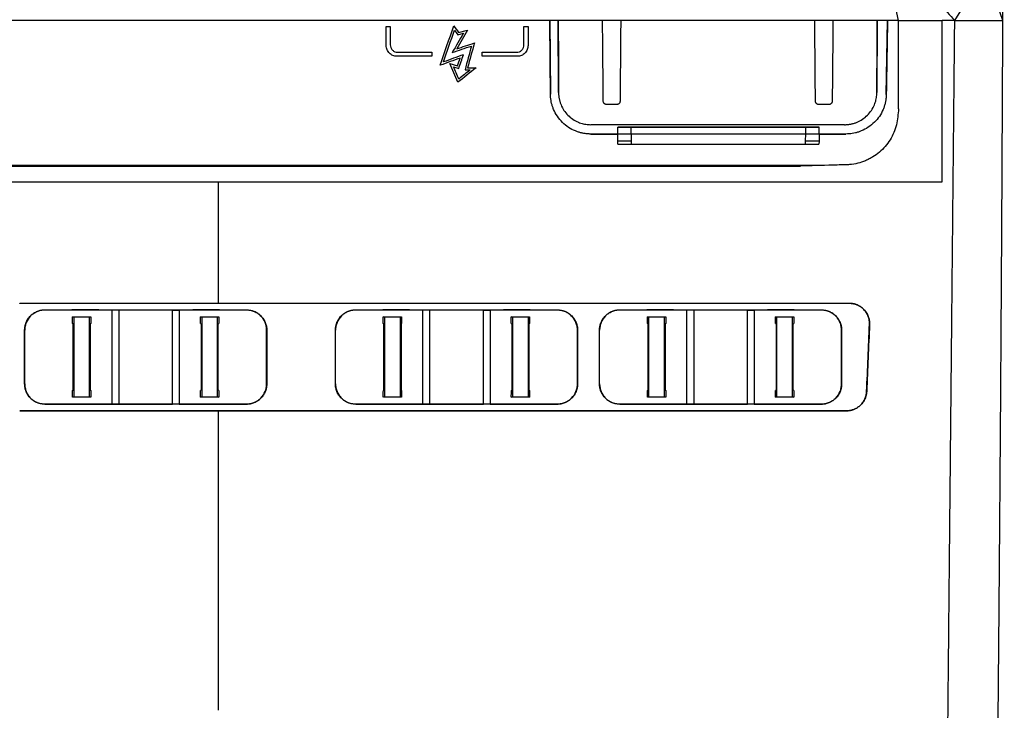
# Model space of a CAD drawing. Header units: millimetres. Extents: x -1111 to 1147, y -743 to 1146.
# Tile 120 of 203: x 190 to 336, y -25 to 78. Entities that reach past the tile are written whole.
import ezdxf

# ---------------------------------------------------------------- set-up
doc = ezdxf.new("R2010")
doc.units = ezdxf.units.MM

msp = doc.modelspace()

# ---------------------------------------------------------------- linework, layer by layer
at = {"color": 7, "linetype": 'Continuous', "lineweight": 25}
for p, q in [((328.725, 77.707), (333.295, 85.163)), ((335.887, 77.707), (333.295, 85.163)), ((320.336, 77.707), (319.589, 81.234)), ((320.336, 77.707), (156.871, 77.707)), ((268.467, 77.707), (268.563, 66.756)), ((269.763, 66.978), (269.716, 77.707)), ((317.185, 77.707), (317.138, 66.978)), ((318.536, 66.703), (318.728, 77.707)), ((320.336, 77.707), (320.374, 77.707)), ((320.374, 77.707), (326.852, 77.707)), ((320.374, 64.565), (320.374, 77.707)), ((328.725, 77.707), (326.852, 77.707)), ((328.725, 77.707), (335.887, 77.707)), ((244.12, 76.832), (244.72, 76.832)), ((254.892, 75.939), (256.232, 76.293)), ((264.618, 76.835), (265.218, 76.835)), ((254.774, 75.598), (255.609, 75.818)), ((250.92, 72.382), (245.72, 72.382)), ((245.836, 72.982), (246.32, 72.982)), ((246.32, 72.982), (250.92, 72.982)), ((258.418, 72.985), (263.018, 72.985)), ((263.618, 72.385), (258.418, 72.385)), ((263.018, 72.985), (263.501, 72.985)), ((253.59, 71.331), (254.721, 70.947)), ((254.128, 70.831), (254.908, 70.566)), ((255.84, 70.367), (256.626, 70.367)), ((256.232, 70.667), (257.48, 70.667)), ((269.763, 66.978), (269.763, 66.979)), ((317.138, 66.979), (317.138, 66.978)), ((278.414, 65.2), (276.917, 65.2)), ((309.991, 65.2), (308.494, 65.2)), ((312.338, 62.2), (274.563, 62.2)), ((274.563, 62.2), (274.563, 62.199)), ((312.338, 62.199), (274.563, 62.199)), ((278.574, 60.808), (278.583, 61.808)), ((278.583, 61.808), (308.531, 61.808)), ((280.574, 60.808), (280.574, 61.808)), ((306.54, 61.808), (280.574, 61.808)), ((306.54, 60.808), (306.54, 61.808)), ((308.54, 60.808), (308.531, 61.808)), ((312.338, 62.199), (312.338, 62.2)), ((278.574, 60.808), (274.559, 60.808)), ((274.559, 60.808), (278.574, 60.808)), ((278.591, 59.808), (278.574, 60.808)), ((278.574, 60.808), (278.574, 60.808)), ((280.574, 60.808), (280.592, 59.808)), ((306.54, 60.808), (280.574, 60.808)), ((306.522, 59.808), (306.54, 60.808)), ((308.54, 60.808), (308.523, 59.808)), ((312.537, 60.808), (308.54, 60.808)), ((308.54, 60.808), (308.54, 60.808)), ((308.54, 60.808), (312.537, 60.808)), ((278.599, 59.308), (278.591, 59.808)), ((278.599, 59.308), (278.599, 59.308)), ((280.592, 59.808), (280.592, 59.308)), ((280.592, 59.308), (306.522, 59.308)), ((306.522, 59.308), (306.522, 59.808)), ((308.523, 59.808), (308.515, 59.308)), ((308.515, 59.308), (308.515, 59.308)), ((157.256, 56.043), (305.756, 56.043)), ((157.256, 56.042), (305.652, 56.042)), ((309.047, 56.132), (181.373, 56.132)), ((305.652, 56.042), (305.756, 56.043)), ((111.013, 53.707), (219.102, 53.707)), ((219.102, 53.707), (326.852, 53.707)), ((189.568, 35.6), (219.102, 35.6)), ((189.568, 35.591), (189.568, 35.6)), ((313.038, 35.591), (189.568, 35.591)), ((219.102, 35.6), (313.038, 35.6)), ((313.038, 35.6), (313.038, 35.591)), ((193.322, 34.614), (201.322, 34.627)), ((193.322, 34.596), (193.322, 34.614)), ((201.322, 34.627), (204.322, 34.6)), ((201.322, 34.627), (201.322, 34.609)), ((203.322, 34.591), (201.322, 34.609)), ((204.322, 34.591), (203.322, 34.591)), ((203.322, 20.591), (203.322, 34.591)), ((204.322, 34.6), (204.322, 34.591)), ((212.322, 34.591), (204.322, 34.591)), ((212.322, 34.6), (212.322, 34.591)), ((212.322, 34.591), (213.322, 34.591)), ((215.322, 34.609), (213.322, 34.591)), ((213.322, 34.591), (213.322, 20.591)), ((215.322, 34.627), (223.322, 34.614)), ((215.322, 34.627), (215.322, 34.609)), ((223.322, 34.596), (223.322, 34.614)), ((239.572, 34.614), (247.572, 34.627)), ((239.572, 34.596), (239.572, 34.614)), ((247.572, 34.627), (250.572, 34.6)), ((247.572, 34.627), (247.572, 34.609)), ((249.572, 34.591), (247.572, 34.609)), ((250.572, 34.591), (249.572, 34.591)), ((249.572, 20.591), (249.572, 34.591)), ((250.572, 34.6), (250.572, 34.591)), ((258.572, 34.591), (250.572, 34.591)), ((258.572, 34.6), (258.572, 34.591)), ((258.572, 34.591), (259.572, 34.591)), ((261.572, 34.609), (259.572, 34.591)), ((259.572, 34.591), (259.572, 20.591)), ((261.572, 34.627), (269.572, 34.614)), ((261.572, 34.627), (261.572, 34.609)), ((269.572, 34.596), (269.572, 34.614)), ((278.875, 34.614), (286.875, 34.627)), ((278.875, 34.596), (278.875, 34.614)), ((286.875, 34.627), (289.875, 34.6)), ((286.875, 34.627), (286.875, 34.609)), ((288.875, 34.591), (286.875, 34.609)), ((289.875, 34.591), (288.875, 34.591)), ((289.875, 34.6), (289.875, 34.591)), ((297.875, 34.591), (289.875, 34.591)), ((297.875, 34.6), (297.875, 34.591)), ((297.875, 34.591), (298.875, 34.591)), ((300.875, 34.609), (298.875, 34.591)), ((298.875, 34.591), (298.875, 20.591)), ((300.875, 34.627), (308.875, 34.614)), ((300.875, 34.627), (300.875, 34.609)), ((308.875, 34.596), (308.875, 34.614)), ((197.613, 33.532), (197.435, 33.568)), ((197.435, 33.568), (200.159, 33.56)), ((197.524, 32.554), (197.435, 32.572)), ((199.981, 33.525), (197.614, 33.532)), ((199.981, 33.525), (200.159, 33.56)), ((200.159, 32.563), (200.07, 32.545)), ((216.662, 33.525), (216.483, 33.56)), ((216.484, 33.56), (219.208, 33.568)), ((216.484, 32.563), (216.573, 32.545)), ((219.03, 33.532), (216.662, 33.525)), ((219.03, 33.532), (219.208, 33.568)), ((219.119, 32.554), (219.208, 32.572)), ((243.863, 33.532), (243.685, 33.568)), ((243.685, 33.568), (246.409, 33.56)), ((243.774, 32.554), (243.685, 32.572)), ((246.231, 33.525), (243.864, 33.532)), ((246.231, 33.525), (246.409, 33.56)), ((246.409, 32.563), (246.32, 32.545)), ((262.912, 33.525), (262.733, 33.56)), ((262.734, 33.56), (265.458, 33.568)), ((262.734, 32.563), (262.823, 32.545)), ((265.28, 33.532), (262.912, 33.525)), ((265.28, 33.532), (265.458, 33.568)), ((265.369, 32.554), (265.458, 32.572)), ((283.166, 33.532), (282.988, 33.568)), ((282.989, 33.568), (285.713, 33.56)), ((283.078, 32.554), (282.989, 32.572)), ((285.534, 33.525), (283.167, 33.532)), ((285.534, 33.525), (285.713, 33.56)), ((285.713, 32.563), (285.623, 32.545)), ((302.037, 33.56), (304.762, 33.568)), ((302.215, 33.525), (302.037, 33.56)), ((302.037, 32.563), (302.127, 32.545)), ((304.583, 33.532), (302.216, 33.525)), ((304.583, 33.532), (304.762, 33.568)), ((304.672, 32.554), (304.762, 32.572)), ((316.035, 32.465), (316.044, 32.464)), ((190.322, 31.591), (190.304, 31.591)), ((226.322, 31.591), (226.34, 31.591)), ((236.572, 31.591), (236.554, 31.591)), ((272.572, 31.591), (272.59, 31.591)), ((275.875, 31.591), (275.857, 31.591)), ((311.875, 31.591), (311.893, 31.591)), ((190.304, 23.591), (190.322, 23.591)), ((226.34, 23.591), (226.322, 23.591)), ((236.554, 23.591), (236.572, 23.591)), ((272.59, 23.591), (272.572, 23.591)), ((275.857, 23.591), (275.875, 23.591)), ((311.893, 23.591), (311.875, 23.591)), ((197.436, 22.618), (197.525, 22.637)), ((200.069, 22.645), (200.159, 22.627)), ((216.574, 22.645), (216.485, 22.627)), ((219.208, 22.618), (219.118, 22.637)), ((243.686, 22.618), (243.775, 22.637)), ((246.319, 22.645), (246.409, 22.627)), ((262.824, 22.645), (262.735, 22.627)), ((265.458, 22.618), (265.368, 22.637)), ((282.989, 22.618), (283.078, 22.637)), ((285.622, 22.645), (285.712, 22.627)), ((302.128, 22.645), (302.038, 22.627)), ((304.761, 22.618), (304.672, 22.637)), ((315.622, 22.464), (315.613, 22.465)), ((193.322, 20.586), (201.322, 20.573)), ((193.322, 20.569), (193.322, 20.586)), ((201.322, 20.556), (193.322, 20.569)), ((197.615, 21.651), (197.436, 21.615)), ((200.159, 21.623), (197.436, 21.615)), ((197.615, 21.651), (199.98, 21.659)), ((200.159, 21.623), (199.98, 21.659)), ((201.322, 20.573), (203.322, 20.591)), ((201.322, 20.556), (201.322, 20.573)), ((203.322, 20.591), (204.322, 20.591)), ((204.322, 20.591), (212.322, 20.591)), ((204.322, 20.582), (204.322, 20.591)), ((213.322, 20.591), (212.322, 20.591)), ((212.322, 20.582), (212.322, 20.591)), ((215.322, 20.556), (212.322, 20.582)), ((213.322, 20.591), (215.322, 20.573)), ((215.322, 20.573), (223.322, 20.586)), ((215.322, 20.556), (215.322, 20.573)), ((223.322, 20.569), (215.322, 20.556)), ((216.484, 21.623), (216.663, 21.659)), ((219.208, 21.615), (216.485, 21.623)), ((216.664, 21.659), (219.029, 21.651)), ((219.029, 21.651), (219.209, 21.614)), ((223.322, 20.569), (223.322, 20.586)), ((239.572, 20.586), (247.572, 20.573)), ((239.572, 20.569), (239.572, 20.586)), ((247.572, 20.556), (239.572, 20.569)), ((243.865, 21.651), (243.686, 21.615)), ((246.409, 21.623), (243.686, 21.615)), ((243.865, 21.651), (246.23, 21.659)), ((246.409, 21.623), (246.23, 21.659)), ((247.572, 20.573), (249.572, 20.591)), ((247.572, 20.556), (247.572, 20.573)), ((249.572, 20.591), (250.572, 20.591)), ((250.572, 20.591), (258.572, 20.591)), ((250.572, 20.582), (250.572, 20.591)), ((259.572, 20.591), (258.572, 20.591)), ((258.572, 20.582), (258.572, 20.591)), ((261.572, 20.556), (258.572, 20.582)), ((259.572, 20.591), (261.572, 20.573)), ((261.572, 20.573), (269.572, 20.586)), ((261.572, 20.556), (261.572, 20.573)), ((269.572, 20.569), (261.572, 20.556)), ((262.734, 21.623), (262.913, 21.659)), ((265.458, 21.615), (262.735, 21.623)), ((262.914, 21.659), (265.279, 21.651)), ((265.279, 21.651), (265.459, 21.614)), ((269.572, 20.569), (269.572, 20.586)), ((278.875, 20.586), (286.875, 20.573)), ((278.875, 20.569), (278.875, 20.586)), ((286.875, 20.556), (278.875, 20.569)), ((283.168, 21.651), (282.989, 21.615)), ((285.712, 21.623), (282.989, 21.615)), ((283.168, 21.651), (285.533, 21.659)), ((285.712, 21.623), (285.533, 21.659)), ((286.875, 20.573), (288.875, 20.591)), ((286.875, 20.556), (286.875, 20.573)), ((288.875, 20.591), (289.875, 20.591)), ((289.875, 20.591), (297.875, 20.591)), ((289.875, 20.582), (289.875, 20.591)), ((298.875, 20.591), (297.875, 20.591)), ((297.875, 20.582), (297.875, 20.591)), ((300.875, 20.556), (297.875, 20.582)), ((298.875, 20.591), (300.875, 20.573)), ((300.875, 20.573), (308.875, 20.586)), ((300.875, 20.556), (300.875, 20.573)), ((308.875, 20.569), (300.875, 20.556)), ((302.038, 21.623), (302.217, 21.659)), ((304.761, 21.615), (302.038, 21.623)), ((302.217, 21.659), (304.582, 21.651)), ((304.583, 21.651), (304.762, 21.614)), ((308.875, 20.569), (308.875, 20.586)), ((189.568, 19.591), (312.616, 19.591)), ((219.102, 19.582), (189.568, 19.582)), ((312.616, 19.582), (219.102, 19.582)), ((312.616, 19.591), (312.616, 19.582))]:
    msp.add_line(p, q, dxfattribs=at)
at = {"color": 7, "linetype": 'Continuous', "lineweight": 25, "flags": 128}
for points in [[(318.536, 66.703), (318.536, 66.703)], [(274.559, 60.808), (274.559, 60.808)], [(278.574, 60.808), (278.574, 60.808)], [(308.54, 60.808), (308.54, 60.808)], [(312.537, 60.808), (312.537, 60.808)], [(201.322, 34.609), (197.346, 34.603), (193.322, 34.596)], [(204.322, 34.6), (208.802, 34.6), (212.322, 34.6)], [(212.322, 34.6), (214.002, 34.615), (215.322, 34.627)], [(223.322, 34.596), (219.298, 34.603), (215.322, 34.609)], [(247.572, 34.609), (243.596, 34.603), (239.572, 34.596)], [(250.572, 34.6), (255.052, 34.6), (258.572, 34.6)], [(258.572, 34.6), (260.252, 34.615), (261.572, 34.627)], [(269.572, 34.596), (265.548, 34.603), (261.572, 34.609)], [(286.875, 34.609), (282.899, 34.603), (278.875, 34.596)], [(289.875, 34.6), (294.355, 34.6), (297.875, 34.6)], [(297.875, 34.6), (299.555, 34.615), (300.875, 34.627)], [(308.875, 34.596), (304.851, 34.603), (300.875, 34.609)], [(204.322, 20.582), (202.642, 20.567), (201.322, 20.556)], [(212.322, 20.582), (207.842, 20.582), (204.322, 20.582)], [(250.572, 20.582), (248.892, 20.567), (247.572, 20.556)], [(258.572, 20.582), (254.092, 20.582), (250.572, 20.582)], [(289.875, 20.582), (288.195, 20.567), (286.875, 20.556)], [(297.875, 20.582), (293.395, 20.582), (289.875, 20.582)]]:
    msp.add_lwpolyline(points, dxfattribs=at)
at = {"color": 7, "linetype": 'Continuous', "lineweight": 25}
for points, knots in [([(335.888, 77.707), (335.892, 78.67), (335.9, 80.594), (335.912, 83.483), (335.923, 86.372), (335.934, 89.262), (335.945, 92.153), (335.956, 95.045), (335.966, 97.938), (335.975, 100.832), (335.985, 103.726), (335.994, 106.622), (336.003, 109.519), (336.011, 112.416), (336.019, 115.314), (336.027, 118.213), (336.034, 121.113), (336.041, 124.014), (336.047, 126.916), (336.053, 129.819), (336.059, 132.723), (336.064, 135.627), (336.071, 139.342), (336.078, 143.866), (336.085, 149.201), (336.09, 154.535), (336.095, 159.87), (336.098, 165.204), (336.1, 170.539), (336.101, 175.873), (336.1, 181.208), (336.099, 186.543), (336.096, 191.877), (336.093, 195.434), (336.092, 197.212)], [0, 0, 0, 0, 0.0242907, 0.0485784, 0.0728633, 0.0971458, 0.1214261, 0.1457047, 0.1699819, 0.1942578, 0.218533, 0.2428077, 0.2670822, 0.2913568, 0.3156318, 0.3399077, 0.3641846, 0.388463, 0.4127431, 0.4370253, 0.4613098, 0.485597, 0.5098872, 0.5544717, 0.5990445, 0.6436076, 0.6881631, 0.7327127, 0.7772586, 0.8218027, 0.8663468, 0.9108931, 0.9554435, 1, 1, 1, 1]), ([(324.343, 82.517), (324.618, 82.215), (325.348, 81.415), (326.809, 79.81), (327.994, 78.509), (328.725, 77.707)], [0, 0, 0, 0, 0.1881944, 0.5, 1, 1, 1, 1]), ([(318.728, 77.707), (318.694, 75.763), (318.656, 73.577), (318.616, 71.331), (318.611, 71.028), (318.61, 70.937), (318.609, 70.906), (318.608, 70.853), (318.606, 70.722), (318.596, 70.17), (318.572, 68.804), (318.55, 67.544), (318.536, 66.703)], [0, 0, 0, 0, 0.5, 0.5625, 0.578125, 0.578125, 0.5859375, 0.5859375, 0.59375, 0.625, 0.75, 1, 1, 1, 1]), ([(327.38, -61.038), (327.389, -60.111), (327.407, -58.246), (327.434, -55.43), (327.462, -52.579), (327.49, -49.692), (327.518, -46.771), (327.547, -43.815), (327.576, -40.824), (327.605, -37.798), (327.635, -34.737), (327.665, -31.641), (327.695, -28.509), (327.726, -25.342), (327.757, -22.139), (327.788, -18.902), (327.82, -15.628), (327.852, -12.32), (327.885, -8.976), (327.917, -5.596), (327.95, -2.181), (327.984, 1.27), (328.018, 4.756), (328.052, 8.278), (328.086, 11.835), (328.121, 15.428), (328.156, 19.056), (328.192, 22.72), (328.228, 26.419), (328.264, 30.154), (328.3, 33.924), (328.337, 37.73), (328.375, 41.571), (328.412, 45.447), (328.45, 49.358), (328.488, 53.305), (328.527, 57.286), (328.566, 61.303), (328.605, 65.354), (328.645, 69.441), (328.684, 73.562), (328.711, 76.322), (328.725, 77.707)], [0, 0, 0, 0, 0.0205243, 0.0412793, 0.0622652, 0.0834819, 0.1049293, 0.1266075, 0.1485164, 0.1706559, 0.193026, 0.2156266, 0.2384576, 0.261519, 0.2848106, 0.3083324, 0.3320841, 0.3560658, 0.3802771, 0.404718, 0.4293883, 0.4542878, 0.4794163, 0.5047736, 0.5303595, 0.5561737, 0.582216, 0.6084861, 0.6349837, 0.6617086, 0.6886603, 0.7158387, 0.7432433, 0.7708738, 0.7987297, 0.8268108, 0.8551166, 0.8836466, 0.9124004, 0.9413776, 0.9705776, 1, 1, 1, 1]), ([(335.173, -28.095), (335.181, -27.167), (335.198, -25.31), (335.223, -22.522), (335.248, -19.731), (335.273, -16.937), (335.297, -14.141), (335.32, -11.343), (335.344, -8.542), (335.367, -5.738), (335.39, -2.933), (335.412, -0.125), (335.434, 2.686), (335.456, 5.498), (335.477, 8.313), (335.498, 11.13), (335.519, 13.949), (335.539, 16.77), (335.559, 19.594), (335.578, 22.419), (335.603, 26.042), (335.632, 30.465), (335.665, 35.692), (335.697, 40.924), (335.728, 46.163), (335.757, 51.407), (335.786, 56.657), (335.813, 61.912), (335.839, 67.172), (335.864, 72.437), (335.879, 75.95), (335.887, 77.707)], [0, 0, 0, 0, 0.0267067, 0.0534133, 0.0801199, 0.1068265, 0.133533, 0.1602395, 0.186946, 0.2136525, 0.240359, 0.2670655, 0.293772, 0.3204785, 0.347185, 0.3738915, 0.400598, 0.4273046, 0.4540111, 0.4807177, 0.5074243, 0.5566816, 0.605939, 0.6551967, 0.7044545, 0.7537124, 0.8029702, 0.8522279, 0.9014855, 0.9507429, 1, 1, 1, 1]), ([(245.72, 72.382), (245.613, 72.382), (245.509, 72.392), (245.304, 72.433), (245.202, 72.465), (245.007, 72.545), (244.915, 72.595), (244.741, 72.712), (244.659, 72.779), (244.439, 73.001), (244.32, 73.179), (244.162, 73.563), (244.12, 73.772), (244.12, 73.982)], [0, 0, 0, 0, 0.125, 0.125, 0.25, 0.25, 0.375, 0.375, 0.5, 0.5, 0.75, 0.75, 1, 1, 1, 1]), ([(244.72, 74.099), (244.72, 73.952), (244.748, 73.808), (244.859, 73.538), (244.942, 73.415), (245.147, 73.208), (245.271, 73.124), (245.541, 73.012), (245.688, 72.982), (245.836, 72.982)], [0, 0, 0, 0, 0.25, 0.25, 0.5, 0.5, 0.75, 0.75, 1, 1, 1, 1]), ([(263.501, 72.985), (263.649, 72.985), (263.795, 73.014), (264.066, 73.127), (264.19, 73.211), (264.395, 73.417), (264.478, 73.541), (264.589, 73.809), (264.618, 73.955), (264.618, 74.102)], [0, 0, 0, 0, 0.25, 0.25, 0.5, 0.5, 0.75, 0.75, 1, 1, 1, 1]), ([(265.218, 73.985), (265.218, 73.88), (265.208, 73.776), (265.168, 73.573), (265.137, 73.472), (265.058, 73.279), (265.009, 73.187), (264.894, 73.013), (264.826, 72.931), (264.606, 72.709), (264.427, 72.589), (264.041, 72.428), (263.83, 72.385), (263.618, 72.385)], [0, 0, 0, 0, 0.125, 0.125, 0.25, 0.25, 0.375, 0.375, 0.5, 0.5, 0.75, 0.75, 1, 1, 1, 1]), ([(274.559, 60.808), (274.48, 60.809), (274.322, 60.811), (274.087, 60.825), (273.853, 60.847), (273.622, 60.879), (273.392, 60.92), (273.164, 60.969), (272.938, 61.028), (272.714, 61.096), (272.492, 61.173), (271.983, 61.371), (271.22, 61.773), (270.311, 62.518), (269.554, 63.424), (269.105, 64.258), (268.857, 64.917), (268.727, 65.366), (268.633, 65.823), (268.573, 66.287), (268.564, 66.599), (268.559, 66.756)], [0, 0, 0, 0, 0.0251472, 0.0501357, 0.0750041, 0.0997915, 0.1245374, 0.1492813, 0.174063, 0.1989219, 0.2238972, 0.2490275, 0.3729029, 0.4971593, 0.6230356, 0.7490465, 0.7994855, 0.8494986, 0.899387, 0.9494541, 1, 1, 1, 1]), ([(269.763, 66.979), (269.764, 66.909), (269.766, 66.77), (269.781, 66.562), (269.804, 66.356), (269.836, 66.152), (269.877, 65.949), (269.927, 65.748), (269.985, 65.549), (270.053, 65.352), (270.217, 64.932), (270.545, 64.316), (271.145, 63.588), (271.873, 62.986), (272.545, 62.629), (273.076, 62.431), (273.44, 62.327), (273.81, 62.254), (274.184, 62.208), (274.436, 62.202), (274.563, 62.2)], [0, 0, 0, 0, 0.0280464, 0.0559113, 0.0836452, 0.1112992, 0.1389251, 0.1665745, 0.1942993, 0.2221505, 0.2501789, 0.3750929, 0.5000103, 0.6250747, 0.7498415, 0.8003644, 0.8503211, 0.9000305, 0.9498161, 1, 1, 1, 1]), ([(312.338, 62.2), (312.408, 62.2), (312.549, 62.202), (312.759, 62.216), (312.967, 62.239), (313.173, 62.271), (313.378, 62.312), (313.581, 62.362), (313.783, 62.421), (313.982, 62.489), (314.406, 62.655), (315.027, 62.986), (315.755, 63.588), (316.356, 64.316), (316.71, 64.982), (316.906, 65.508), (317.009, 65.867), (317.082, 66.233), (317.128, 66.604), (317.135, 66.853), (317.138, 66.979)], [0, 0, 0, 0, 0.0279425, 0.0557211, 0.0833902, 0.1110052, 0.1386214, 0.1662944, 0.1940794, 0.2220307, 0.2502021, 0.3749196, 0.5000325, 0.6249002, 0.7498633, 0.8001598, 0.8500215, 0.8997479, 0.949641, 1, 1, 1, 1]), ([(318.536, 66.703), (318.533, 66.617), (318.528, 66.445), (318.507, 66.188), (318.475, 65.933), (318.433, 65.681), (318.38, 65.431), (318.316, 65.184), (318.241, 64.939), (318.155, 64.696), (317.948, 64.179), (317.538, 63.422), (316.791, 62.525), (315.883, 61.779), (315.045, 61.336), (314.383, 61.092), (313.932, 60.965), (313.473, 60.875), (313.007, 60.818), (312.694, 60.812), (312.537, 60.808)], [0, 0, 0, 0, 0.0280022, 0.055819, 0.0834995, 0.1110935, 0.1386513, 0.1662235, 0.1938605, 0.2216123, 0.2495283, 0.373867, 0.4979954, 0.6240176, 0.7495954, 0.8000082, 0.8499378, 0.8997006, 0.9496159, 1, 1, 1, 1]), ([(276.917, 65.2), (276.895, 65.2), (276.851, 65.202), (276.788, 65.215), (276.727, 65.235), (276.67, 65.264), (276.615, 65.301), (276.549, 65.36), (276.48, 65.446), (276.427, 65.566), (276.42, 65.652), (276.417, 65.695)], [0, 0, 0, 0, 0.0846315, 0.1667041, 0.2477162, 0.3292247, 0.4127588, 0.4997407, 0.6697203, 0.8325503, 1, 1, 1, 1]), ([(278.914, 65.695), (278.914, 65.673), (278.912, 65.63), (278.899, 65.567), (278.878, 65.507), (278.848, 65.449), (278.811, 65.396), (278.752, 65.33), (278.666, 65.261), (278.544, 65.208), (278.458, 65.203), (278.414, 65.2)], [0, 0, 0, 0, 0.0851489, 0.1677257, 0.2491587, 0.3309361, 0.4145277, 0.5013111, 0.6714384, 0.833576, 1, 1, 1, 1]), ([(320.374, 64.565), (320.33, 64.162), (320.289, 63.758), (320.196, 62.952), (320.141, 62.551), (319.951, 61.771), (319.818, 61.392), (319.495, 60.649), (319.306, 60.286), (318.881, 59.6), (318.643, 59.276), (318.114, 58.663), (317.821, 58.372), (317.203, 57.846), (316.876, 57.607), (316.358, 57.289), (316.18, 57.189), (315.816, 57.003), (315.629, 56.916), (315.063, 56.679), (314.677, 56.551), (313.888, 56.354), (313.484, 56.284), (312.867, 56.236), (312.661, 56.23), (312.248, 56.218), (312.042, 56.213), (311.424, 56.196), (309.363, 56.141), (307.301, 56.086), (305.652, 56.042)], [0, 0, 0, 0, 0.0625, 0.0625, 0.125, 0.125, 0.1875, 0.1875, 0.25, 0.25, 0.3125, 0.3125, 0.375, 0.375, 0.4375, 0.4375, 0.46875, 0.46875, 0.5, 0.5, 0.5625, 0.5625, 0.625, 0.625, 0.65625, 0.65625, 0.6875, 0.6875, 0.75, 1, 1, 1, 1]), ([(308.494, 65.2), (308.472, 65.2), (308.428, 65.202), (308.364, 65.215), (308.304, 65.235), (308.246, 65.264), (308.192, 65.301), (308.126, 65.36), (308.057, 65.446), (308.004, 65.566), (307.997, 65.652), (307.994, 65.695)], [0, 0, 0, 0, 0.0846315, 0.1667041, 0.2477162, 0.3292247, 0.4127588, 0.4997407, 0.6697203, 0.8325503, 1, 1, 1, 1]), ([(310.491, 65.695), (310.49, 65.673), (310.488, 65.63), (310.475, 65.567), (310.454, 65.507), (310.425, 65.449), (310.388, 65.396), (310.329, 65.33), (310.242, 65.261), (310.121, 65.208), (310.035, 65.203), (309.991, 65.2)], [0, 0, 0, 0, 0.0851489, 0.1677257, 0.2491587, 0.3309361, 0.4145277, 0.5013111, 0.6714384, 0.833576, 1, 1, 1, 1]), ([(280.574, 61.808), (280.34, 61.808), (280.087, 61.808), (279.597, 61.808), (279.361, 61.808), (278.973, 61.808), (278.821, 61.808), (278.626, 61.808), (278.583, 61.808), (278.583, 61.808)], [0, 0, 0, 0, 0.25, 0.25, 0.5, 0.5, 0.75, 0.75, 1, 1, 1, 1]), ([(308.531, 61.808), (308.531, 61.808), (308.488, 61.808), (308.294, 61.808), (308.142, 61.808), (307.753, 61.808), (307.518, 61.808), (307.028, 61.808), (306.775, 61.808), (306.54, 61.808)], [0, 0, 0, 0, 0.25, 0.25, 0.5, 0.5, 0.75, 0.75, 1, 1, 1, 1]), ([(280.574, 60.808), (280.338, 60.808), (280.084, 60.808), (279.592, 60.808), (279.355, 60.808), (278.965, 60.808), (278.812, 60.808), (278.617, 60.808), (278.574, 60.808), (278.574, 60.808)], [0, 0, 0, 0, 0.25, 0.25, 0.5, 0.5, 0.75, 0.75, 1, 1, 1, 1]), ([(308.54, 60.808), (308.54, 60.808), (308.497, 60.808), (308.302, 60.808), (308.149, 60.808), (307.759, 60.808), (307.522, 60.808), (307.03, 60.808), (306.776, 60.808), (306.54, 60.808)], [0, 0, 0, 0, 0.25, 0.25, 0.5, 0.5, 0.75, 0.75, 1, 1, 1, 1]), ([(278.592, 59.808), (278.593, 59.808), (278.595, 59.808), (278.611, 59.808), (278.639, 59.808), (278.679, 59.807), (278.731, 59.807), (278.795, 59.807), (278.873, 59.806), (278.963, 59.806), (279.064, 59.806), (279.176, 59.806), (279.298, 59.806), (279.428, 59.806), (279.565, 59.806), (279.708, 59.807), (279.854, 59.807), (280.002, 59.807), (280.152, 59.808), (280.3, 59.808), (280.447, 59.808), (280.544, 59.808), (280.592, 59.808)], [0, 0, 0, 0, 0.0456731, 0.0925979, 0.1406947, 0.1898659, 0.2399973, 0.290958, 0.3426021, 0.3947709, 0.4472956, 0.5, 0.5527044, 0.6052291, 0.6573979, 0.709042, 0.7600027, 0.8101341, 0.8593053, 0.9074021, 0.9543269, 1, 1, 1, 1]), ([(278.596, 59.308), (278.596, 59.308), (278.648, 59.308), (278.848, 59.308), (278.997, 59.308), (279.368, 59.308), (279.586, 59.308), (280.062, 59.308), (280.32, 59.308), (280.592, 59.308)], [0, 0, 0, 0, 0.25, 0.25, 0.5, 0.5, 0.75, 0.75, 1, 1, 1, 1]), ([(306.522, 59.808), (306.57, 59.808), (306.667, 59.808), (306.814, 59.808), (306.962, 59.808), (307.112, 59.807), (307.26, 59.807), (307.406, 59.807), (307.549, 59.806), (307.686, 59.806), (307.816, 59.806), (307.938, 59.806), (308.05, 59.806), (308.151, 59.806), (308.241, 59.806), (308.318, 59.807), (308.383, 59.807), (308.435, 59.807), (308.475, 59.808), (308.502, 59.808), (308.519, 59.808), (308.521, 59.808), (308.522, 59.808)], [0, 0, 0, 0, 0.0456731, 0.0925979, 0.1406947, 0.1898659, 0.2399973, 0.290958, 0.3426021, 0.3947709, 0.4472956, 0.5, 0.5527044, 0.6052291, 0.6573979, 0.709042, 0.7600027, 0.8101341, 0.8593053, 0.9074021, 0.9543269, 1, 1, 1, 1]), ([(306.522, 59.308), (306.794, 59.308), (307.052, 59.308), (307.528, 59.308), (307.746, 59.308), (308.117, 59.308), (308.266, 59.308), (308.466, 59.308), (308.518, 59.308), (308.518, 59.308)], [0, 0, 0, 0, 0.25, 0.25, 0.5, 0.5, 0.75, 0.75, 1, 1, 1, 1]), ([(313.038, 35.6), (313.097, 35.599), (313.213, 35.597), (313.387, 35.582), (313.558, 35.557), (313.728, 35.523), (313.895, 35.478), (314.06, 35.424), (314.357, 35.306), (314.766, 35.081), (315.229, 34.683), (315.606, 34.202), (315.83, 33.745), (315.953, 33.361), (316.015, 33.066), (316.049, 32.766), (316.046, 32.565), (316.044, 32.464)], [0, 0, 0, 0, 0.0358291, 0.0713502, 0.1066859, 0.1419606, 0.1772997, 0.2128276, 0.248667, 0.3729442, 0.4978454, 0.6234472, 0.7493206, 0.8121965, 0.874525, 0.9369217, 1, 1, 1, 1]), ([(316.035, 32.465), (316.037, 32.515), (316.04, 32.615), (316.034, 32.765), (316.022, 32.914), (315.995, 33.113), (315.943, 33.359), (315.821, 33.742), (315.598, 34.194), (315.225, 34.675), (314.762, 35.072), (314.316, 35.319), (313.937, 35.459), (313.644, 35.534), (313.343, 35.582), (313.14, 35.588), (313.038, 35.591)], [0, 0, 0, 0, 0.0313887, 0.0627016, 0.0940146, 0.1254032, 0.1882672, 0.2511153, 0.3761653, 0.5010649, 0.6267941, 0.751304, 0.8132919, 0.8752626, 0.9376092, 1, 1, 1, 1]), ([(190.304, 31.591), (190.305, 31.648), (190.307, 31.76), (190.321, 31.927), (190.344, 32.093), (190.376, 32.256), (190.417, 32.418), (190.468, 32.578), (190.576, 32.866), (190.786, 33.266), (191.162, 33.728), (191.621, 34.112), (192.063, 34.349), (192.437, 34.486), (192.727, 34.559), (193.022, 34.605), (193.222, 34.611), (193.322, 34.614)], [0, 0, 0, 0, 0.0360102, 0.0717328, 0.1072731, 0.1427381, 0.1782354, 0.2138723, 0.2497549, 0.3746212, 0.4991732, 0.6249807, 0.750179, 0.8129678, 0.8751063, 0.9372364, 1, 1, 1, 1]), ([(193.322, 34.596), (193.122, 34.596), (192.925, 34.576), (192.538, 34.498), (192.346, 34.439), (191.981, 34.285), (191.808, 34.192), (191.482, 33.971), (191.328, 33.844), (190.915, 33.426), (190.694, 33.092), (190.473, 32.553), (190.416, 32.365), (190.341, 31.981), (190.322, 31.787), (190.322, 31.591)], [0, 0, 0, 0, 0.125, 0.125, 0.25, 0.25, 0.375, 0.375, 0.5, 0.5, 0.75, 0.75, 0.875, 0.875, 1, 1, 1, 1]), ([(223.322, 34.614), (223.379, 34.613), (223.494, 34.611), (223.664, 34.596), (223.832, 34.572), (223.999, 34.538), (224.164, 34.495), (224.326, 34.442), (224.619, 34.329), (225.023, 34.111), (225.482, 33.727), (225.858, 33.266), (226.087, 32.829), (226.218, 32.46), (226.288, 32.175), (226.332, 31.885), (226.337, 31.69), (226.34, 31.591)], [0, 0, 0, 0, 0.0359757, 0.071663, 0.1071801, 0.1426468, 0.1781836, 0.21391, 0.2499439, 0.3751236, 0.500978, 0.6254879, 0.7503695, 0.8129524, 0.8750353, 0.9371935, 1, 1, 1, 1]), ([(226.322, 31.591), (226.322, 31.787), (226.303, 31.981), (226.228, 32.361), (226.172, 32.549), (226.024, 32.911), (225.933, 33.083), (225.718, 33.409), (225.592, 33.564), (225.317, 33.842), (225.167, 33.968), (224.84, 34.189), (224.664, 34.285), (224.12, 34.514), (223.722, 34.596), (223.322, 34.596)], [0, 0, 0, 0, 0.125, 0.125, 0.25, 0.25, 0.375, 0.375, 0.5, 0.5, 0.625, 0.625, 0.75, 0.75, 1, 1, 1, 1]), ([(236.554, 31.591), (236.555, 31.648), (236.557, 31.76), (236.571, 31.927), (236.594, 32.093), (236.626, 32.256), (236.667, 32.418), (236.718, 32.578), (236.826, 32.866), (237.036, 33.266), (237.412, 33.728), (237.871, 34.112), (238.313, 34.349), (238.687, 34.486), (238.977, 34.559), (239.272, 34.605), (239.472, 34.611), (239.572, 34.614)], [0, 0, 0, 0, 0.0360102, 0.0717328, 0.1072731, 0.1427381, 0.1782354, 0.2138723, 0.2497549, 0.3746212, 0.4991732, 0.6249807, 0.750179, 0.8129678, 0.8751063, 0.9372364, 1, 1, 1, 1]), ([(239.572, 34.596), (239.372, 34.596), (239.175, 34.576), (238.788, 34.498), (238.596, 34.439), (238.231, 34.285), (238.058, 34.192), (237.732, 33.971), (237.578, 33.844), (237.165, 33.426), (236.944, 33.092), (236.723, 32.553), (236.666, 32.365), (236.591, 31.981), (236.572, 31.787), (236.572, 31.591)], [0, 0, 0, 0, 0.125, 0.125, 0.25, 0.25, 0.375, 0.375, 0.5, 0.5, 0.75, 0.75, 0.875, 0.875, 1, 1, 1, 1]), ([(269.572, 34.614), (269.629, 34.613), (269.744, 34.611), (269.914, 34.596), (270.082, 34.572), (270.249, 34.538), (270.414, 34.495), (270.576, 34.442), (270.869, 34.329), (271.273, 34.111), (271.732, 33.727), (272.108, 33.266), (272.337, 32.829), (272.468, 32.46), (272.538, 32.175), (272.582, 31.885), (272.587, 31.69), (272.59, 31.591)], [0, 0, 0, 0, 0.0359757, 0.071663, 0.1071801, 0.1426468, 0.1781836, 0.21391, 0.2499439, 0.3751236, 0.500978, 0.6254879, 0.7503695, 0.8129524, 0.8750353, 0.9371935, 1, 1, 1, 1]), ([(272.572, 31.591), (272.572, 31.787), (272.553, 31.981), (272.478, 32.361), (272.422, 32.549), (272.274, 32.911), (272.183, 33.083), (271.968, 33.409), (271.842, 33.564), (271.567, 33.842), (271.417, 33.968), (271.09, 34.189), (270.914, 34.285), (270.37, 34.514), (269.972, 34.596), (269.572, 34.596)], [0, 0, 0, 0, 0.125, 0.125, 0.25, 0.25, 0.375, 0.375, 0.5, 0.5, 0.625, 0.625, 0.75, 0.75, 1, 1, 1, 1]), ([(275.857, 31.591), (275.858, 31.648), (275.86, 31.76), (275.874, 31.927), (275.897, 32.093), (275.929, 32.256), (275.97, 32.418), (276.021, 32.578), (276.13, 32.866), (276.339, 33.266), (276.715, 33.728), (277.174, 34.112), (277.616, 34.349), (277.991, 34.486), (278.28, 34.559), (278.576, 34.605), (278.775, 34.611), (278.875, 34.614)], [0, 0, 0, 0, 0.0360102, 0.0717328, 0.1072731, 0.1427381, 0.1782354, 0.2138723, 0.2497549, 0.3746212, 0.4991732, 0.6249807, 0.750179, 0.8129678, 0.8751063, 0.9372364, 1, 1, 1, 1]), ([(278.875, 34.596), (278.675, 34.596), (278.478, 34.576), (278.091, 34.498), (277.899, 34.439), (277.534, 34.285), (277.362, 34.192), (277.035, 33.971), (276.881, 33.844), (276.468, 33.426), (276.248, 33.092), (276.027, 32.553), (275.97, 32.365), (275.894, 31.981), (275.875, 31.787), (275.875, 31.591)], [0, 0, 0, 0, 0.125, 0.125, 0.25, 0.25, 0.375, 0.375, 0.5, 0.5, 0.75, 0.75, 0.875, 0.875, 1, 1, 1, 1]), ([(308.875, 34.614), (308.933, 34.613), (309.047, 34.611), (309.217, 34.596), (309.386, 34.572), (309.552, 34.538), (309.717, 34.495), (309.88, 34.442), (310.172, 34.329), (310.577, 34.111), (311.035, 33.727), (311.411, 33.266), (311.64, 32.829), (311.771, 32.46), (311.841, 32.175), (311.885, 31.885), (311.89, 31.69), (311.893, 31.591)], [0, 0, 0, 0, 0.0359757, 0.071663, 0.1071801, 0.1426468, 0.1781836, 0.21391, 0.2499439, 0.3751236, 0.500978, 0.6254879, 0.7503695, 0.8129524, 0.8750353, 0.9371935, 1, 1, 1, 1]), ([(311.875, 31.591), (311.875, 31.787), (311.856, 31.981), (311.782, 32.361), (311.725, 32.549), (311.577, 32.911), (311.486, 33.083), (311.271, 33.409), (311.146, 33.564), (310.87, 33.842), (310.72, 33.968), (310.393, 34.189), (310.217, 34.285), (309.673, 34.514), (309.276, 34.596), (308.875, 34.596)], [0, 0, 0, 0, 0.125, 0.125, 0.25, 0.25, 0.375, 0.375, 0.5, 0.5, 0.625, 0.625, 0.75, 0.75, 1, 1, 1, 1]), ([(199.98, 21.659), (199.979, 22.449), (199.979, 24.029), (199.978, 26.401), (199.978, 28.775), (199.979, 31.149), (199.98, 32.733), (199.981, 33.525)], [0, 0, 0, 0, 0.2000606, 0.4000919, 0.6000928, 0.8000625, 1, 1, 1, 1]), ([(216.662, 33.525), (216.663, 32.733), (216.664, 31.149), (216.665, 28.775), (216.665, 26.401), (216.665, 24.029), (216.664, 22.449), (216.664, 21.659)], [0, 0, 0, 0, 0.1999375, 0.3999072, 0.5999081, 0.7999394, 1, 1, 1, 1]), ([(246.23, 21.659), (246.229, 22.449), (246.229, 24.029), (246.228, 26.401), (246.228, 28.775), (246.229, 31.149), (246.23, 32.733), (246.231, 33.525)], [0, 0, 0, 0, 0.2000606, 0.4000919, 0.6000928, 0.8000625, 1, 1, 1, 1]), ([(262.912, 33.525), (262.913, 32.733), (262.914, 31.149), (262.915, 28.775), (262.915, 26.401), (262.915, 24.029), (262.914, 22.449), (262.914, 21.659)], [0, 0, 0, 0, 0.1999375, 0.3999072, 0.5999081, 0.7999394, 1, 1, 1, 1]), ([(285.533, 21.659), (285.533, 22.449), (285.532, 24.029), (285.531, 26.401), (285.532, 28.775), (285.533, 31.149), (285.534, 32.733), (285.534, 33.525)], [0, 0, 0, 0, 0.2000606, 0.4000919, 0.6000928, 0.8000625, 1, 1, 1, 1]), ([(302.216, 33.525), (302.216, 32.733), (302.218, 31.149), (302.219, 28.775), (302.219, 26.401), (302.218, 24.029), (302.217, 22.449), (302.217, 21.659)], [0, 0, 0, 0, 0.1999375, 0.3999072, 0.5999081, 0.7999394, 1, 1, 1, 1]), ([(190.322, 23.591), (190.322, 24.479), (190.322, 26.256), (190.322, 28.922), (190.322, 30.702), (190.322, 31.591)], [0, 0, 0, 0, 0.333334, 0.666666, 1, 1, 1, 1]), ([(236.572, 23.591), (236.572, 24.479), (236.572, 26.256), (236.572, 28.922), (236.572, 30.702), (236.572, 31.591)], [0, 0, 0, 0, 0.333334, 0.666666, 1, 1, 1, 1]), ([(275.875, 23.591), (275.875, 24.479), (275.875, 26.256), (275.875, 28.922), (275.875, 30.702), (275.875, 31.591)], [0, 0, 0, 0, 0.333334, 0.666666, 1, 1, 1, 1]), ([(193.322, 20.569), (193.264, 20.57), (193.15, 20.572), (192.98, 20.587), (192.811, 20.61), (192.645, 20.644), (192.481, 20.687), (192.318, 20.74), (192.027, 20.852), (191.624, 21.068), (191.166, 21.451), (190.788, 21.913), (190.557, 22.352), (190.426, 22.722), (190.356, 23.006), (190.312, 23.297), (190.307, 23.493), (190.304, 23.591)], [0, 0, 0, 0, 0.0358974, 0.0715009, 0.1069286, 0.1423003, 0.1777363, 0.2133565, 0.2492785, 0.3736824, 0.49881, 0.6242013, 0.7498274, 0.812498, 0.8747005, 0.9370104, 1, 1, 1, 1]), ([(190.322, 23.591), (190.322, 23.395), (190.341, 23.202), (190.415, 22.823), (190.471, 22.634), (190.619, 22.273), (190.71, 22.101), (190.925, 21.775), (191.05, 21.621), (191.325, 21.342), (191.475, 21.216), (191.802, 20.994), (191.978, 20.899), (192.523, 20.669), (192.921, 20.587), (193.322, 20.586)], [0, 0, 0, 0, 0.125, 0.125, 0.25, 0.25, 0.375, 0.375, 0.5, 0.5, 0.625, 0.625, 0.75, 0.75, 1, 1, 1, 1]), ([(226.34, 23.591), (226.339, 23.535), (226.337, 23.422), (226.323, 23.255), (226.3, 23.089), (226.268, 22.925), (226.226, 22.763), (226.176, 22.603), (226.066, 22.314), (225.855, 21.913), (225.478, 21.451), (225.019, 21.068), (224.579, 20.832), (224.205, 20.696), (223.916, 20.623), (223.621, 20.577), (223.422, 20.572), (223.322, 20.569)], [0, 0, 0, 0, 0.0361127, 0.0719284, 0.1075525, 0.1430918, 0.1786539, 0.2143462, 0.250275, 0.3758581, 0.5012983, 0.6263906, 0.7508053, 0.8134221, 0.8753986, 0.9373772, 1, 1, 1, 1]), ([(223.322, 20.586), (223.522, 20.587), (223.719, 20.607), (224.107, 20.685), (224.299, 20.744), (224.664, 20.898), (224.837, 20.992), (225.163, 21.213), (225.317, 21.34), (225.729, 21.758), (225.95, 22.092), (226.171, 22.63), (226.227, 22.818), (226.303, 23.202), (226.322, 23.395), (226.322, 23.591)], [0, 0, 0, 0, 0.125, 0.125, 0.25, 0.25, 0.375, 0.375, 0.5, 0.5, 0.75, 0.75, 0.875, 0.875, 1, 1, 1, 1]), ([(239.572, 20.569), (239.514, 20.57), (239.4, 20.572), (239.23, 20.587), (239.061, 20.61), (238.895, 20.644), (238.731, 20.687), (238.568, 20.74), (238.277, 20.852), (237.874, 21.068), (237.416, 21.451), (237.038, 21.913), (236.807, 22.352), (236.676, 22.722), (236.606, 23.006), (236.562, 23.297), (236.557, 23.493), (236.554, 23.591)], [0, 0, 0, 0, 0.0358974, 0.0715009, 0.1069286, 0.1423003, 0.1777363, 0.2133565, 0.2492785, 0.3736824, 0.49881, 0.6242013, 0.7498274, 0.812498, 0.8747005, 0.9370104, 1, 1, 1, 1]), ([(236.572, 23.591), (236.572, 23.395), (236.591, 23.202), (236.665, 22.823), (236.721, 22.634), (236.869, 22.273), (236.96, 22.101), (237.175, 21.775), (237.3, 21.621), (237.575, 21.342), (237.725, 21.216), (238.052, 20.994), (238.228, 20.899), (238.773, 20.669), (239.171, 20.587), (239.572, 20.586)], [0, 0, 0, 0, 0.125, 0.125, 0.25, 0.25, 0.375, 0.375, 0.5, 0.5, 0.625, 0.625, 0.75, 0.75, 1, 1, 1, 1]), ([(272.59, 23.591), (272.589, 23.535), (272.587, 23.422), (272.573, 23.255), (272.55, 23.089), (272.518, 22.925), (272.476, 22.763), (272.426, 22.603), (272.316, 22.314), (272.105, 21.913), (271.728, 21.451), (271.269, 21.068), (270.829, 20.832), (270.455, 20.696), (270.166, 20.623), (269.871, 20.577), (269.672, 20.572), (269.572, 20.569)], [0, 0, 0, 0, 0.0361127, 0.0719284, 0.1075525, 0.1430918, 0.1786539, 0.2143462, 0.250275, 0.3758581, 0.5012983, 0.6263906, 0.7508053, 0.8134221, 0.8753986, 0.9373772, 1, 1, 1, 1]), ([(269.572, 20.586), (269.772, 20.587), (269.969, 20.607), (270.357, 20.685), (270.549, 20.744), (270.914, 20.898), (271.087, 20.992), (271.413, 21.213), (271.567, 21.34), (271.979, 21.758), (272.2, 22.092), (272.421, 22.63), (272.477, 22.818), (272.553, 23.202), (272.572, 23.395), (272.572, 23.591)], [0, 0, 0, 0, 0.125, 0.125, 0.25, 0.25, 0.375, 0.375, 0.5, 0.5, 0.75, 0.75, 0.875, 0.875, 1, 1, 1, 1]), ([(278.875, 20.569), (278.818, 20.57), (278.703, 20.572), (278.533, 20.587), (278.365, 20.61), (278.198, 20.644), (278.034, 20.687), (277.872, 20.74), (277.58, 20.852), (277.178, 21.068), (276.719, 21.451), (276.341, 21.913), (276.111, 22.352), (275.979, 22.722), (275.909, 23.006), (275.865, 23.297), (275.86, 23.493), (275.857, 23.591)], [0, 0, 0, 0, 0.0358974, 0.0715009, 0.1069286, 0.1423003, 0.1777363, 0.2133565, 0.2492785, 0.3736824, 0.49881, 0.6242013, 0.7498274, 0.812498, 0.8747005, 0.9370104, 1, 1, 1, 1]), ([(275.875, 23.591), (275.875, 23.395), (275.894, 23.202), (275.968, 22.823), (276.025, 22.634), (276.173, 22.273), (276.263, 22.101), (276.478, 21.775), (276.603, 21.621), (276.878, 21.342), (277.029, 21.216), (277.355, 20.994), (277.531, 20.899), (278.076, 20.669), (278.474, 20.587), (278.875, 20.586)], [0, 0, 0, 0, 0.125, 0.125, 0.25, 0.25, 0.375, 0.375, 0.5, 0.5, 0.625, 0.625, 0.75, 0.75, 1, 1, 1, 1]), ([(311.893, 23.591), (311.892, 23.535), (311.89, 23.422), (311.876, 23.255), (311.853, 23.089), (311.821, 22.925), (311.78, 22.763), (311.729, 22.603), (311.62, 22.314), (311.409, 21.913), (311.031, 21.451), (310.572, 21.068), (310.132, 20.832), (309.759, 20.696), (309.47, 20.623), (309.174, 20.577), (308.975, 20.572), (308.875, 20.569)], [0, 0, 0, 0, 0.0361127, 0.0719284, 0.1075525, 0.1430918, 0.1786539, 0.2143462, 0.250275, 0.3758581, 0.5012983, 0.6263906, 0.7508053, 0.8134221, 0.8753986, 0.9373772, 1, 1, 1, 1]), ([(308.875, 20.586), (309.076, 20.587), (309.273, 20.607), (309.66, 20.685), (309.852, 20.744), (310.217, 20.898), (310.39, 20.992), (310.717, 21.213), (310.87, 21.34), (311.283, 21.758), (311.503, 22.092), (311.724, 22.63), (311.781, 22.818), (311.856, 23.202), (311.875, 23.395), (311.875, 23.591)], [0, 0, 0, 0, 0.125, 0.125, 0.25, 0.25, 0.375, 0.375, 0.5, 0.5, 0.75, 0.75, 0.875, 0.875, 1, 1, 1, 1]), ([(312.616, 19.591), (312.671, 19.592), (312.781, 19.594), (312.945, 19.608), (313.107, 19.63), (313.268, 19.661), (313.427, 19.701), (313.584, 19.75), (313.865, 19.854), (314.256, 20.056), (314.707, 20.415), (315.084, 20.852), (315.321, 21.271), (315.461, 21.626), (315.54, 21.9), (315.594, 22.18), (315.607, 22.369), (315.613, 22.465)], [0, 0, 0, 0, 0.0357481, 0.0712202, 0.1065272, 0.1417815, 0.1770958, 0.2125824, 0.2483521, 0.3722161, 0.496751, 0.6225251, 0.7486791, 0.811667, 0.8741813, 0.9367753, 1, 1, 1, 1]), ([(315.622, 22.464), (315.619, 22.417), (315.614, 22.322), (315.598, 22.181), (315.575, 22.04), (315.536, 21.855), (315.471, 21.627), (315.333, 21.274), (315.098, 20.857), (314.722, 20.418), (314.27, 20.055), (313.839, 19.83), (313.476, 19.703), (313.195, 19.634), (312.907, 19.59), (312.713, 19.585), (312.616, 19.582)], [0, 0, 0, 0, 0.0313796, 0.0626768, 0.0939589, 0.1252929, 0.1875246, 0.2496795, 0.3748418, 0.4996895, 0.625857, 0.7503594, 0.8125296, 0.8746482, 0.9373, 1, 1, 1, 1])]:
    msp.add_open_spline(points, degree=3, knots=knots, dxfattribs=at)
for points in [[(268.559, 66.756), (268.527, 70.403), (268.495, 74.054), (268.463, 77.707)], [(269.716, 77.707), (269.732, 74.127), (269.747, 70.551), (269.763, 66.979)], [(276.417, 65.695), (276.382, 69.695), (276.347, 73.699), (276.312, 77.707)], [(279.019, 77.707), (278.984, 73.699), (278.949, 69.695), (278.914, 65.695)], [(307.994, 65.695), (307.959, 69.695), (307.924, 73.699), (307.889, 77.707)], [(310.596, 77.707), (310.561, 73.699), (310.526, 69.695), (310.491, 65.695)], [(317.138, 66.979), (317.154, 70.551), (317.169, 74.127), (317.185, 77.707)], [(326.852, 53.707), (326.852, 61.687), (326.852, 69.689), (326.852, 77.707)], [(244.12, 73.982), (244.12, 74.932), (244.12, 75.882), (244.12, 76.832)], [(244.72, 76.832), (244.72, 76.082), (244.72, 75.332), (244.72, 74.582)], [(252.162, 71.053), (252.826, 73.004), (253.491, 74.956), (254.156, 76.909)], [(252.647, 71.548), (253.184, 73.124), (253.721, 74.701), (254.258, 76.278)], [(254.156, 76.909), (254.401, 76.585), (254.646, 76.262), (254.892, 75.939)], [(254.258, 76.278), (254.43, 76.051), (254.602, 75.825), (254.774, 75.598)], [(256.232, 76.293), (255.689, 75.359), (255.145, 74.426), (254.601, 73.492)], [(264.618, 74.585), (264.618, 75.335), (264.618, 76.085), (264.618, 76.835)], [(265.218, 76.835), (265.218, 75.885), (265.218, 74.935), (265.218, 73.985)], [(255.609, 75.818), (255.052, 74.863), (254.496, 73.908), (253.94, 72.954)], [(244.72, 74.582), (244.72, 74.421), (244.72, 74.26), (244.72, 74.099)], [(253.94, 72.954), (254.892, 73.274), (255.844, 73.593), (256.796, 73.913)], [(254.601, 73.492), (255.478, 73.787), (256.355, 74.081), (257.232, 74.376)], [(256.796, 73.913), (256.477, 72.731), (256.159, 71.549), (255.84, 70.367)], [(257.232, 74.376), (256.898, 73.139), (256.565, 71.903), (256.232, 70.667)], [(264.618, 74.102), (264.618, 74.263), (264.618, 74.424), (264.618, 74.585)], [(250.92, 72.982), (250.92, 72.782), (250.92, 72.582), (250.92, 72.382)], [(255.123, 72.128), (254.136, 71.77), (253.149, 71.411), (252.162, 71.053)], [(255.609, 72.624), (254.622, 72.265), (253.634, 71.907), (252.647, 71.548)], [(254.721, 70.947), (254.855, 71.34), (254.989, 71.734), (255.123, 72.128)], [(254.908, 70.566), (255.141, 71.252), (255.375, 71.938), (255.609, 72.624)], [(258.418, 72.385), (258.418, 72.585), (258.418, 72.785), (258.418, 72.985)], [(254.786, 68.509), (254.388, 69.45), (253.989, 70.39), (253.59, 71.331)], [(254.908, 68.991), (254.648, 69.604), (254.388, 70.218), (254.128, 70.831)], [(257.48, 70.667), (256.582, 69.948), (255.684, 69.228), (254.786, 68.509)], [(256.626, 70.367), (256.053, 69.908), (255.481, 69.45), (254.908, 68.991)], [(278.596, 59.308), (278.589, 59.808), (278.582, 60.308), (278.574, 60.808)], [(308.54, 60.808), (308.532, 60.308), (308.525, 59.808), (308.518, 59.308)], [(219.102, 53.707), (219.102, 47.66), (219.102, 41.623), (219.102, 35.6)], [(204.322, 34.591), (204.322, 29.916), (204.322, 25.249), (204.322, 20.591)], [(212.322, 20.591), (212.322, 25.249), (212.322, 29.916), (212.322, 34.591)], [(250.572, 34.591), (250.572, 29.916), (250.572, 25.249), (250.572, 20.591)], [(258.572, 20.591), (258.572, 25.249), (258.572, 29.916), (258.572, 34.591)], [(288.875, 20.591), (288.875, 25.249), (288.875, 29.916), (288.875, 34.591)], [(289.875, 34.591), (289.875, 29.916), (289.875, 25.249), (289.875, 20.591)], [(297.875, 20.591), (297.875, 25.249), (297.875, 29.916), (297.875, 34.591)], [(197.435, 32.572), (197.435, 32.904), (197.435, 33.236), (197.435, 33.568)], [(197.525, 22.637), (197.527, 25.932), (197.527, 29.238), (197.524, 32.554)], [(197.614, 33.532), (197.614, 29.566), (197.614, 25.605), (197.615, 21.651)], [(200.07, 32.545), (200.068, 29.235), (200.067, 25.935), (200.069, 22.645)], [(200.16, 33.56), (200.16, 33.227), (200.16, 32.895), (200.159, 32.563)], [(216.484, 32.563), (216.484, 32.895), (216.484, 33.227), (216.483, 33.56)], [(216.573, 32.545), (216.576, 29.235), (216.576, 25.935), (216.574, 22.645)], [(219.029, 21.651), (219.029, 25.605), (219.029, 29.566), (219.03, 33.532)], [(219.118, 22.637), (219.117, 25.932), (219.117, 29.238), (219.119, 32.554)], [(219.209, 33.568), (219.209, 33.236), (219.208, 32.904), (219.208, 32.572)], [(243.685, 32.572), (243.685, 32.904), (243.685, 33.236), (243.685, 33.568)], [(243.775, 22.637), (243.777, 25.932), (243.777, 29.238), (243.774, 32.554)], [(243.864, 33.532), (243.864, 29.566), (243.864, 25.605), (243.865, 21.651)], [(246.32, 32.545), (246.318, 29.235), (246.317, 25.935), (246.319, 22.645)], [(246.41, 33.56), (246.41, 33.227), (246.41, 32.895), (246.409, 32.563)], [(262.734, 32.563), (262.734, 32.895), (262.734, 33.227), (262.733, 33.56)], [(262.823, 32.545), (262.826, 29.235), (262.826, 25.935), (262.824, 22.645)], [(265.279, 21.651), (265.279, 25.605), (265.279, 29.566), (265.28, 33.532)], [(265.368, 22.637), (265.367, 25.932), (265.367, 29.238), (265.369, 32.554)], [(265.459, 33.568), (265.459, 33.236), (265.458, 32.904), (265.458, 32.572)], [(282.989, 32.572), (282.988, 32.904), (282.988, 33.236), (282.988, 33.568)], [(283.078, 22.637), (283.08, 25.932), (283.08, 29.238), (283.078, 32.554)], [(283.167, 33.532), (283.167, 29.566), (283.168, 25.605), (283.168, 21.651)], [(285.623, 32.545), (285.621, 29.235), (285.621, 25.935), (285.622, 22.645)], [(285.713, 33.56), (285.713, 33.227), (285.713, 32.895), (285.713, 32.563)], [(302.037, 32.563), (302.037, 32.895), (302.037, 33.227), (302.037, 33.56)], [(302.127, 32.545), (302.129, 29.235), (302.129, 25.935), (302.128, 22.645)], [(304.582, 21.651), (304.582, 25.605), (304.583, 29.566), (304.583, 33.532)], [(304.672, 22.637), (304.67, 25.932), (304.67, 29.238), (304.672, 32.554)], [(304.762, 33.568), (304.762, 33.236), (304.762, 32.904), (304.762, 32.572)], [(315.613, 22.465), (315.754, 25.794), (315.895, 29.127), (316.035, 32.465)], [(316.044, 32.464), (315.904, 29.127), (315.763, 25.793), (315.622, 22.464)], [(190.304, 23.591), (190.304, 26.255), (190.304, 28.922), (190.304, 31.591)], [(226.322, 23.591), (226.322, 26.255), (226.322, 28.922), (226.322, 31.591)], [(226.34, 31.591), (226.34, 28.922), (226.34, 26.255), (226.34, 23.591)], [(236.554, 23.591), (236.554, 26.255), (236.554, 28.922), (236.554, 31.591)], [(272.572, 23.591), (272.572, 26.255), (272.572, 28.922), (272.572, 31.591)], [(272.59, 31.591), (272.59, 28.922), (272.59, 26.255), (272.59, 23.591)], [(275.857, 23.591), (275.857, 26.255), (275.857, 28.922), (275.857, 31.591)], [(311.875, 23.591), (311.875, 26.255), (311.875, 28.922), (311.875, 31.591)], [(311.893, 31.591), (311.893, 28.922), (311.893, 26.255), (311.893, 23.591)], [(197.435, 21.614), (197.435, 21.949), (197.435, 22.284), (197.436, 22.618)], [(200.159, 22.627), (200.159, 22.293), (200.159, 21.958), (200.159, 21.623)], [(216.484, 21.623), (216.485, 21.958), (216.485, 22.293), (216.485, 22.627)], [(219.208, 22.618), (219.208, 22.284), (219.208, 21.949), (219.209, 21.614)], [(243.685, 21.614), (243.685, 21.949), (243.685, 22.284), (243.686, 22.618)], [(246.409, 22.627), (246.409, 22.293), (246.409, 21.958), (246.409, 21.623)], [(262.734, 21.623), (262.735, 21.958), (262.735, 22.293), (262.735, 22.627)], [(265.458, 22.618), (265.458, 22.284), (265.458, 21.949), (265.459, 21.614)], [(282.988, 21.614), (282.989, 21.949), (282.989, 22.284), (282.989, 22.618)], [(285.712, 22.627), (285.712, 22.293), (285.712, 21.958), (285.712, 21.623)], [(302.038, 21.623), (302.038, 21.958), (302.038, 22.293), (302.038, 22.627)], [(304.761, 22.618), (304.761, 22.284), (304.762, 21.949), (304.762, 21.614)], [(219.102, 19.582), (219.102, 4.603), (219.102, -10.279), (219.102, -25.029)]]:
    msp.add_open_spline(points, degree=3, dxfattribs=at)

doc.saveas('drawing.dxf')
